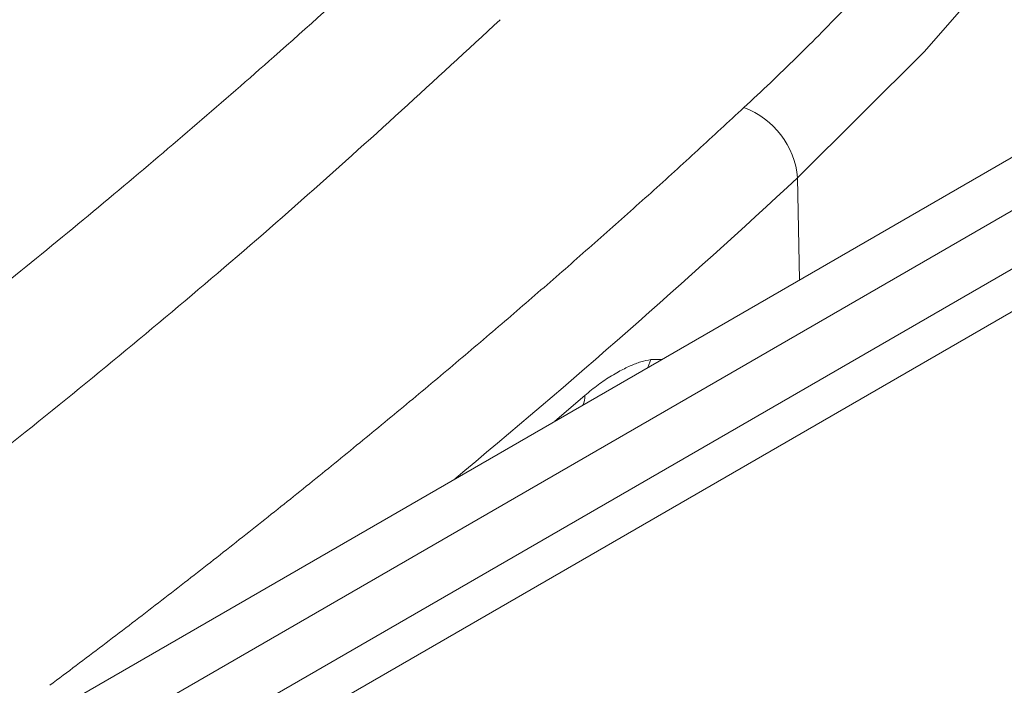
# Model space of a CAD drawing. Header units: millimetres. Extents: x 0 to 420, y 0 to 297.
# Tile 88 of 91: x 372.69 to 380.48, y 221.17 to 226.43. Entities that reach past the tile are written whole.
import ezdxf

# ---------------------------------------------------------------- set-up
doc = ezdxf.new("R2010")
doc.units = ezdxf.units.MM

msp = doc.modelspace()

# ---------------------------------------------------------------- linework, layer by layer
at = {"color": 7, "linetype": 'Continuous', "lineweight": 15}
for p, q in [((382.16553158, 226.28104638), (359.52667327, 213.21191167)), ((382.78562763, 226.21636271), (360.15647363, 213.15283018)), ((362.67627038, 214.14840934), (381.06104707, 224.76171501)), ((381.13516231, 224.46622006), (362.82109749, 213.89373549)), ((377.65941708, 223.67972038), (377.68394391, 223.74396385))]:
    msp.add_line(p, q, dxfattribs=at)
at = {"color": 8, "linetype": 'Continuous', "lineweight": 15}
for p, q in [((378.84526081, 225.18090656), (378.85984098, 224.37271331)), ((377.68394391, 223.74396385), (377.76972065, 223.74339969)), ((376.92485546, 223.25566632), (377.16213695, 223.45986))]:
    msp.add_line(p, q, dxfattribs=at)
at = {"color": 7, "linetype": 'Continuous', "lineweight": 15, "flags": 128}
msp.add_lwpolyline([(378.84526081, 225.18090656), (379.84843483, 226.17823146), (380.74742974, 227.2081369), (381.53906609, 228.26699607), (382.220578, 229.35108937), (382.78954992, 230.45659838), (383.24399304, 231.57963474), (383.5823058, 232.71625076), (383.80329489, 233.86244554), (383.90618589, 235.01418927)], dxfattribs=at)
at = {"color": 7, "linetype": 'Continuous', "lineweight": 15}
for centre, radius, start, end in [((378.19710977, 225.12316888), 0.65071761, 5.090505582, 69.915172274), ((377.00671593, 223.45291544), 0.15557609, 333.387963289, 2.55840194)]:
    msp.add_arc(centre, radius, start, end, dxfattribs=at)
at = {"color": 8, "linetype": 'Continuous', "lineweight": 15}
msp.add_arc((335.1031419, 272.28407837), 64.28127068, 309.6555039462, 312.8811631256, dxfattribs=at)
at = {"color": 7, "linetype": 'Continuous', "lineweight": 15}
for points, knots in [([(378.42057295, 225.73431365), (378.49073996, 225.80004578), (378.63102869, 225.93146762), (378.83616539, 226.13038493), (379.03732152, 226.33051381), (379.23412389, 226.53198807), (379.42667241, 226.73477184), (379.61494031, 226.93887474), (379.79893473, 227.14429412), (379.97865379, 227.35103083), (380.15409781, 227.5590841), (380.3252673, 227.76845604), (380.74476166, 228.29801983), (381.35903507, 229.16199426), (382.06376386, 230.38062679), (382.62604795, 231.62375587), (382.94944675, 232.60438597), (383.12581261, 233.30795285), (383.21491359, 233.72905384), (383.28786622, 234.1509879), (383.34427827, 234.5737652), (383.38562376, 234.99736536), (383.39946004, 235.28017263), (383.40638164, 235.42164711)], [0, 0, 0, 0, 0.0226512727, 0.0452879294, 0.0679132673, 0.0905305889, 0.1131431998, 0.1357544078, 0.1583675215, 0.1809858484, 0.2036126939, 0.2262513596, 0.2489051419, 0.3744458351, 0.5000017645, 0.6255424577, 0.7510983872, 0.7926138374, 0.8340893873, 0.8755453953, 0.9170022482, 0.9584803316, 1, 1, 1, 1]), ([(365.31235813, 219.20173864), (365.46033491, 219.29425984), (365.75925067, 219.48115433), (366.20735232, 219.76654287), (366.66066013, 220.05927136), (367.11863162, 220.35963072), (367.58115177, 220.66770802), (368.04798388, 220.98365075), (368.51892188, 221.30759383), (368.99374854, 221.63967969), (369.47224677, 221.98005316), (369.95419823, 222.32886188), (370.43937831, 222.68626129), (371.18335423, 223.24427551), (372.20907366, 224.03941366), (373.47069623, 225.06788746), (374.57218792, 226.01513639), (375.35633013, 226.71886434), (375.73544259, 227.06920833), (375.85840741, 227.18284212)], [0, 0, 0, 0, 0.037447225, 0.07564406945, 0.11459423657, 0.15430179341, 0.19477118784, 0.2360072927, 0.27801542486, 0.3208013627, 0.36437136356, 0.40873218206, 0.45389113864, 0.49985619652, 0.61889877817, 0.74990850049, 0.87636514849, 0.959899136, 1, 1, 1, 1]), ([(372.93112247, 221.16958499), (373.07104529, 221.27456197), (373.3508462, 221.48448237), (373.76543223, 221.80154709), (374.17617638, 222.12013864), (374.58271762, 222.44041807), (374.98515264, 222.76234225), (375.38345552, 223.08592274), (375.77763331, 223.41115639), (376.16768364, 223.73804423), (376.55360898, 224.0665853), (376.93540176, 224.39678233), (377.31308982, 224.72862535), (377.68656931, 225.06215156), (378.05622786, 225.39722201), (378.29911165, 225.6219378), (378.42057295, 225.73431365)], [0, 0, 0, 0, 0.0714780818, 0.1429333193, 0.2143695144, 0.2857904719, 0.3571999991, 0.428601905, 0.5, 0.571398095, 0.6428000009, 0.7142095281, 0.7856304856, 0.8570666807, 0.9285219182, 1, 1, 1, 1]), ([(377.16213661, 223.45986115), (377.17954282, 223.47457603), (377.21458162, 223.50419715), (377.26738421, 223.54444518), (377.32073831, 223.5819713), (377.37463902, 223.61644789), (377.44185814, 223.65536266), (377.51965787, 223.69409349), (377.60527207, 223.72770365), (377.6582506, 223.738653), (377.68394398, 223.74396318)], [0, 0, 0, 0, 0.0968656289, 0.1949909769, 0.2945648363, 0.395767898, 0.4987722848, 0.6762662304, 0.8429965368, 1, 1, 1, 1])]:
    msp.add_open_spline(points, degree=3, knots=knots, dxfattribs=at)
at = {"color": 8, "linetype": 'Continuous', "lineweight": 15}
msp.add_open_spline([(376.49277124, 226.42940632), (375.97422895, 225.95094469), (374.93698849, 224.99387759), (373.28161958, 223.59625633), (371.55361478, 222.22657008), (369.74698542, 220.89175217), (367.89091524, 219.60230663), (366.60073645, 218.77888041), (365.9660084, 218.37378018)], degree=3, knots=[0, 0, 0, 0, 0.1675229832, 0.3350963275, 0.502462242, 0.670440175, 0.8378667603, 1, 1, 1, 1], dxfattribs=at)

doc.saveas('drawing.dxf')
